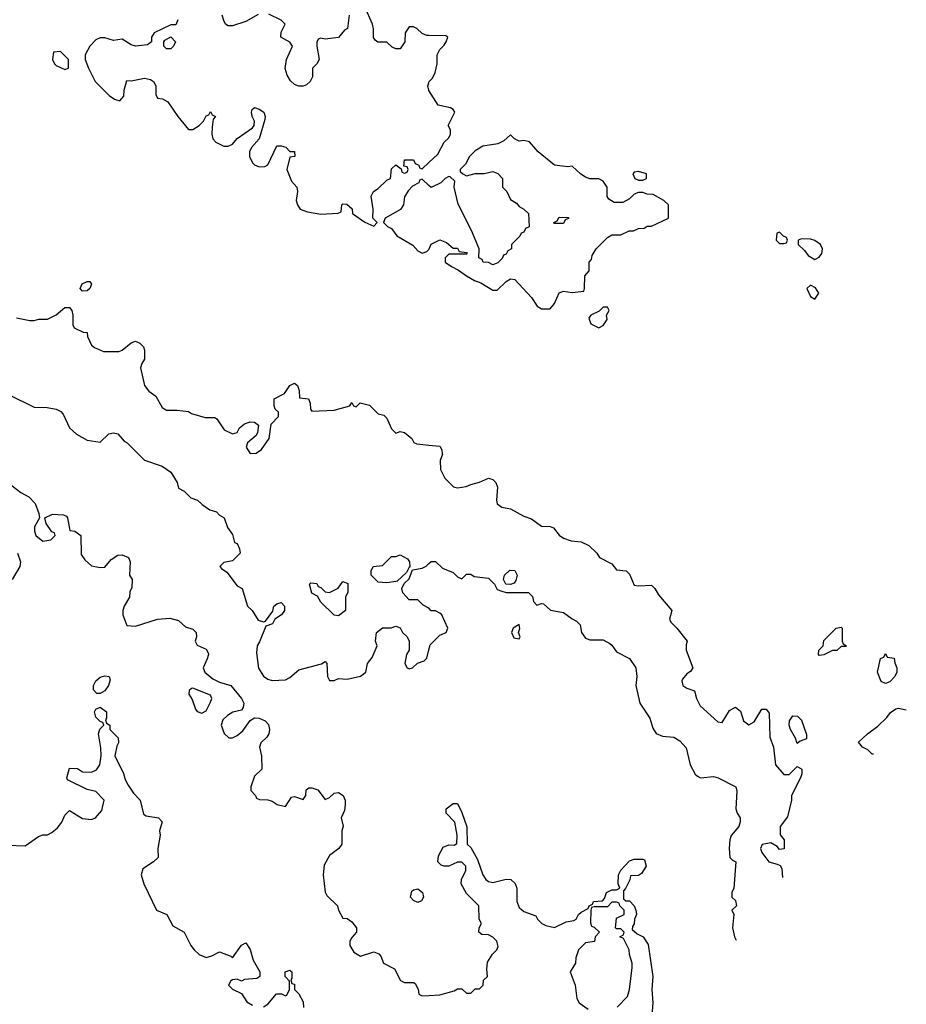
# Model space of a CAD drawing. Header units: inches. Extents: x 2348352 to 2479776, y 460422 to 613655.
# Tile 91 of 256: x 2418145 to 2422165, y 487503 to 491970. Entities that reach past the tile are written whole.
import ezdxf

# ---------------------------------------------------------------- set-up
doc = ezdxf.new("R2010")
doc.units = ezdxf.units.IN
doc.header["$MEASUREMENT"] = 0
for name, color, linetype in [('C4418', 7, 'Continuous'), ('C4419', 7, 'Continuous'), ('C4428', 7, 'Continuous'), ('C4429', 7, 'Continuous')]:
    doc.layers.add(name, color=color, linetype=linetype)

msp = doc.modelspace()

# ---------------------------------------------------------------- linework, layer by layer
at = {"layer": 'C4418', "color": 4}
for points, elevation in [([(2418682, 490000), (2418710, 489972), (2418790, 489944.7), (2418830, 489918), (2418858, 489870), (2418864.7, 489844.7), (2418890.9, 489830.9), (2418921, 489801), (2418950.9, 489790.9), (2418972, 489770), (2419007.1, 489747.1), (2419037.3, 489737.3), (2419050, 489722), (2419071.3, 489710), (2419086.4, 489666.4), (2419110, 489634), (2419118, 489598), (2419130, 489594), (2419142, 489570), (2419144.7, 489550), (2419110, 489515.3), (2419070, 489508), (2419052, 489490), (2419059.6, 489479.6), (2419083.6, 489463.6), (2419130, 489402), (2419154, 489390), (2419178, 489310), (2419198, 489290), (2419226.4, 489246.4), (2419250, 489238), (2419259, 489241), (2419292.9, 489287.1), (2419297.2, 489310), (2419310, 489320.7), (2419330, 489326), (2419346, 489310), (2419344.7, 489290), (2419331.3, 489270), (2419302, 489250), (2419291, 489230), (2419261.4, 489218.6), (2419232.3, 489147.7), (2419220.7, 489130), (2419218, 489098), (2419227.9, 489027.9), (2419250, 488992), (2419270, 488978), (2419290, 488972), (2419350, 488976), (2419370, 488986), (2419410, 489021), (2419512.9, 489047.1), (2419530, 489058), (2419538, 489050), (2419541, 488990), (2419550, 488972), (2419570, 488972), (2419590, 488982), (2419630, 488978), (2419690, 488991.3), (2419714, 489010), (2419722, 489050), (2419743.1, 489076.9), (2419766, 489130), (2419758, 489150), (2419762, 489190), (2419790, 489211.3), (2419828.4, 489211.6), (2419850, 489218), (2419870, 489211.3), (2419881, 489190), (2419901, 489170), (2419911.3, 489150), (2419911.3, 489110), (2419898, 489090), (2419891.3, 489050), (2419902, 489030), (2419910, 489024.7), (2419926, 489030), (2419948.7, 489051.3), (2419978, 489062), (2419990, 489074), (2420000, 489111.5)], 72), ([(2418090.5, 489870.5), (2418150, 489824.7), (2418185.4, 489805.4), (2418215.3, 489775.3), (2418232, 489730), (2418234, 489710), (2418212, 489670), (2418211.3, 489650), (2418218, 489630), (2418250, 489604.7), (2418286, 489610), (2418306, 489630), (2418302, 489642), (2418290, 489646), (2418264.7, 489684.7), (2418258, 489710), (2418292.7, 489727.3), (2418343.5, 489723.5), (2418357.3, 489717.3), (2418361, 489710), (2418372.7, 489652.7), (2418394, 489650), (2418422, 489630), (2418423.6, 489543.6), (2418439.6, 489519.6), (2418470, 489492), (2418510, 489484.7), (2418530, 489486), (2418558.9, 489521.1), (2418590, 489540.7), (2418610, 489542.8), (2418638, 489530), (2418646, 489510), (2418642, 489450), (2418654, 489430), (2418652.7, 489392.7), (2418643.6, 489376.4), (2418642, 489350), (2418618, 489310), (2418612, 489290), (2418612, 489270), (2418630, 489222), (2418670, 489218), (2418769.1, 489250.9), (2418825.6, 489254.4), (2418864.5, 489244.5), (2418896, 489216), (2418930, 489204.7), (2418944.7, 489190), (2418946, 489170), (2418941, 489150), (2418950, 489132), (2418990, 489114.8), (2418998.5, 489098.5), (2419000.7, 489090), (2418994.8, 489070), (2418976, 489030), (2418984.7, 489010), (2419019.8, 488979.8), (2419050, 488964.7), (2419102, 488950), (2419150, 488891.3), (2419161, 488870), (2419158, 488850), (2419150, 488838), (2419111.1, 488828.9), (2419086.4, 488813.6), (2419066.4, 488793.6), (2419058, 488770), (2419071.6, 488731.6), (2419092.7, 488712.7), (2419110, 488712), (2419130, 488722), (2419156.5, 488743.5), (2419189.2, 488790.8), (2419210, 488802.8), (2419230, 488802), (2419258, 488790), (2419273.2, 488773.2), (2419278, 488750), (2419274, 488730), (2419265.5, 488714.5), (2419238, 488690), (2419232, 488670), (2419241, 488630), (2419242, 488570), (2419210, 488538), (2419192, 488490), (2419192.7, 488472.7), (2419214, 488450), (2419218, 488438), (2419232.7, 488432.7), (2419270, 488431.3), (2419290, 488424.7), (2419312, 488410), (2419350, 488401), (2419376.4, 488443.6), (2419390, 488446), (2419430, 488432), (2419442, 488450), (2419443.1, 488476.9), (2419455.3, 488484.7), (2419470, 488486), (2419496.8, 488476.8), (2419530, 488432), (2419550, 488442), (2419570, 488461), (2419590, 488464.7), (2419610.6, 488450.6), (2419621, 488430), (2419621, 488410), (2419616.9, 488383.1), (2419602, 488350), (2419611.3, 488311.3), (2419606, 488290), (2419604.7, 488230), (2419591.3, 488210), (2419550, 488179), (2419525.2, 488134.8), (2419520.7, 488090), (2419530, 488012), (2419537.3, 487997.3), (2419586, 487950), (2419590.9, 487930.9), (2419610, 487894), (2419630, 487892), (2419650, 487878), (2419671.3, 487850), (2419672, 487830), (2419650, 487806), (2419642, 487790), (2419642, 487770), (2419659.6, 487739.6), (2419690, 487722), (2419750, 487742), (2419772.7, 487732.7), (2419782, 487722), (2419794, 487690), (2419843.6, 487663.6), (2419871.6, 487611.6), (2419890, 487602), (2419930, 487602), (2419938, 487598), (2419951.6, 487571.6), (2419954, 487550), (2419970, 487542), (2420000, 487543.5)], 68), ([(2418134.8, 489550), (2418148, 489510), (2418145.5, 489490), (2418110.5, 489430)], 64), ([(2420000, 489300.6), (2419974.6, 489314.6), (2419950, 489338), (2419910, 489338), (2419882, 489370), (2419878, 489390), (2419887.3, 489412.7), (2419910, 489434), (2419926, 489474), (2419970, 489482), (2419988.4, 489491.6), (2420000, 489502.6)], 72), ([(2418090, 488224.7), (2418170, 488222.8), (2418230, 488264.7), (2418250, 488272), (2418270, 488272), (2418290, 488282), (2418315.5, 488304.5), (2418335.3, 488330), (2418350, 488362), (2418370, 488382), (2418430, 488346), (2418470, 488341), (2418488, 488350), (2418517.2, 488382.8), (2418528, 488430), (2418490, 488468), (2418450, 488478), (2418362, 488522), (2418358, 488530), (2418370, 488574), (2418407.3, 488572.7), (2418430, 488558), (2418470, 488556), (2418493.2, 488566.8), (2418508.7, 488590), (2418514, 488630), (2418512.9, 488667.1), (2418502, 488730), (2418508.4, 488751.6), (2418526, 488770), (2418522, 488782), (2418510, 488786), (2418490, 488806), (2418484, 488830), (2418490, 488842), (2418510, 488851.3), (2418538, 488830), (2418538, 488802), (2418534, 488794), (2418538, 488778), (2418554, 488770), (2418554, 488750), (2418591.6, 488711.6), (2418592, 488690), (2418584.9, 488675.1), (2418576, 488630), (2418616, 488550), (2418622.8, 488522.8), (2418636.9, 488496.9), (2418661.4, 488461.4), (2418691, 488430), (2418706.4, 488366.4), (2418718, 488358), (2418774, 488350), (2418791.1, 488331.1), (2418778, 488290), (2418781, 488270), (2418770.8, 488210), (2418772, 488170), (2418752, 488150), (2418702.8, 488117.2), (2418694.8, 488090), (2418707.7, 488050), (2418764.7, 487930), (2418812, 487910), (2418839.6, 487859.6), (2418890.6, 487830.6), (2418921, 487770), (2418936, 487750), (2418958, 487730), (2418990, 487716), (2419016.5, 487723.5), (2419050, 487742), (2419102, 487722), (2419110, 487714), (2419150, 487772), (2419170, 487782), (2419190, 487752), (2419203.5, 487703.5), (2419234, 487650), (2419234, 487630), (2419219.6, 487620.4), (2419164.7, 487615.3), (2419150, 487608), (2419130, 487618), (2419110, 487614), (2419102, 487610), (2419092, 487590), (2419110, 487572), (2419150, 487552), (2419175.3, 487515.3), (2419199.8, 487499.8)], 64), ([(2419250, 487491.3), (2419270, 487504.7), (2419309.2, 487550.8), (2419331, 487551), (2419350, 487542), (2419355.3, 487544.7), (2419368.7, 487570), (2419368.4, 487608.4), (2419348.7, 487630), (2419348.7, 487650), (2419370, 487658), (2419374.4, 487654.4), (2419378, 487650), (2419378, 487622), (2419374, 487614), (2419378, 487598), (2419390, 487594), (2419391.3, 487570), (2419410, 487551.3), (2419430, 487514), (2419431, 487489)], 64)]:
    msp.add_lwpolyline(points, dxfattribs=dict(at, elevation=elevation))
for points, elevation in [([(2419810, 489415.3), (2419770, 489418), (2419738, 489450), (2419738, 489470), (2419748, 489490), (2419790, 489494), (2419830, 489534), (2419850, 489534), (2419870, 489542), (2419903.6, 489523.6), (2419912, 489510), (2419914, 489486), (2419910, 489486), (2419898, 489462), (2419878, 489442), (2419856.9, 489423.1), (2419850, 489422)], 72), ([(2419590, 489266), (2419570, 489268), (2419510, 489328), (2419495.3, 489355.3), (2419470, 489368), (2419458, 489410), (2419464, 489416), (2419491.6, 489411.6), (2419498, 489398), (2419510, 489394), (2419530, 489374), (2419550, 489372), (2419588.4, 489391.6), (2419610, 489422), (2419632.7, 489412.7), (2419632.7, 489372.7), (2419622, 489350), (2419622, 489290)], 72), ([(2418510, 488913.2), (2418494, 488914), (2418479, 488930), (2418479.3, 488950), (2418489.5, 488970.5), (2418510, 488986.8), (2418530, 488994), (2418550.5, 488990.5), (2418555.5, 488975.5), (2418547.3, 488950), (2418530, 488925.2)], 64), ([(2418930, 488938), (2418923.6, 488936.4), (2418912.7, 488927.3), (2418912, 488910), (2418926.4, 488886.4), (2418942, 488842), (2418950, 488832), (2418970, 488824.7), (2418990, 488834), (2419010, 488874), (2419015.3, 488890), (2419010, 488906)], 68), ([(2419950, 487965.2), (2419930, 487974), (2419917.2, 487990), (2419923.3, 488016.7), (2419930, 488022.8), (2419950, 488026.8), (2419971, 488010), (2419976, 487990), (2419966.8, 487973.2)], 68)]:
    msp.add_lwpolyline(points, close=True, dxfattribs=dict(at, elevation=elevation))
at = {"layer": 'C4419', "color": 4}
for points, elevation in [([(2419226, 491994), (2419170, 491962), (2419110, 491942), (2419090, 491942), (2419078, 491950), (2419070, 491966), (2419062, 491990)], 84), ([(2419638, 491990), (2419631, 491930), (2419618, 491922), (2419590, 491889), (2419530, 491882), (2419510, 491886), (2419498, 491882), (2419492, 491868), (2419491.3, 491850), (2419502, 491790), (2419492, 491770), (2419472, 491750), (2419472, 491710), (2419462, 491690), (2419445.4, 491674.6), (2419430, 491668.7), (2419410, 491668.7), (2419390, 491675.3), (2419372.9, 491692.9), (2419358, 491718), (2419348.9, 491748.9), (2419354, 491790), (2419382, 491850), (2419370, 491868), (2419329, 491890), (2419330, 491914), (2419348, 491950), (2419330, 491968), (2419274.6, 491994.6)], 84), ([(2420000, 491897.8), (2419990, 491898), (2419970, 491908), (2419946, 491930), (2419930, 491938), (2419910, 491938), (2419892, 491910), (2419891.3, 491870), (2419870, 491838), (2419850, 491838), (2419834, 491846), (2419810, 491868), (2419768.7, 491868.7), (2419756.4, 491876.4), (2419748.9, 491888.9), (2419748.9, 491928.9), (2419744, 491950), (2419710, 492028)], 84), ([(2418862, 491970), (2418852.7, 491947.3), (2418830, 491946), (2418754, 491910), (2418742, 491890), (2418742, 491870), (2418723.6, 491856.4), (2418669.3, 491849.3), (2418650, 491855.3), (2418610, 491882), (2418570, 491875.3), (2418530, 491888), (2418510, 491888), (2418490, 491878), (2418462, 491850), (2418442, 491810), (2418442, 491790), (2418456, 491750), (2418486.8, 491690), (2418550, 491626), (2418574, 491610), (2418598, 491602), (2418616.4, 491623.6), (2418618, 491650), (2418630, 491694), (2418650, 491692), (2418710, 491704.7), (2418738, 491698), (2418752, 491690), (2418762, 491670), (2418762, 491630), (2418770, 491614), (2418791.6, 491611.6), (2418816.9, 491596.9), (2418861, 491530), (2418910, 491472), (2418930, 491472), (2418958, 491490), (2418978, 491510), (2418990, 491534), (2419002, 491538), (2419010, 491554), (2419018, 491538), (2419032, 491530), (2419022, 491518), (2419016.9, 491483.1), (2419016, 491450), (2419021, 491430), (2419034.4, 491414.4), (2419070, 491396), (2419090, 491396), (2419110, 491406), (2419130, 491431), (2419200.4, 491479.6), (2419208, 491490), (2419208.7, 491510), (2419199, 491530), (2419195.3, 491550), (2419198, 491562), (2419210, 491571), (2419230, 491564.7), (2419251, 491550), (2419258, 491530), (2419256.9, 491516.9), (2419231, 491430), (2419196, 491390), (2419186.8, 491370), (2419186.8, 491350), (2419200.4, 491320.4), (2419210, 491310.8), (2419230, 491302), (2419256, 491304), (2419269.2, 491310.8), (2419310, 491398), (2419330, 491398), (2419350.9, 491390.9), (2419370, 491372), (2419390, 491372), (2419392, 491350), (2419370, 491346), (2419356, 491290), (2419376.9, 491236.9), (2419402, 491210), (2419404.7, 491190), (2419398.8, 491150), (2419404, 491130), (2419416, 491110), (2419450, 491098.4), (2419510, 491087.7), (2419588, 491092), (2419602, 491098), (2419606, 491130), (2419610, 491134), (2419627.3, 491132.7), (2419651.6, 491111.6), (2419654, 491090), (2419710, 491052), (2419750, 491034), (2419766, 491050), (2419746, 491070), (2419748, 491110), (2419738, 491170), (2419748.9, 491191.1), (2419770, 491204.7), (2419810, 491242), (2419826, 491250), (2419830, 491294), (2419850, 491312), (2419874, 491294), (2419878, 491278), (2419890, 491274), (2419902, 491278), (2419906, 491290), (2419902, 491302), (2419886, 491306), (2419890, 491334), (2419930, 491334), (2419938, 491318), (2419954, 491310), (2419958, 491298), (2419970, 491294), (2420000, 491322)], 84), ([(2420000, 491648.4), (2419999, 491650), (2419995.3, 491670), (2420000, 491684)], 84), ([(2420000, 491217.5), (2419970, 491246), (2419958, 491242), (2419954, 491230), (2419925.4, 491214.6), (2419906.4, 491193.6), (2419890, 491166), (2419884.7, 491130), (2419871.1, 491108.9), (2419802, 491070), (2419794, 491050), (2419811.6, 491031.6), (2419830, 491022), (2419854, 490990), (2419927.1, 490947.1), (2419950, 490921), (2419970, 490911), (2419990, 490918), (2420000, 490928)], 84), ([(2418130, 490618), (2418190, 490604.7), (2418210, 490604.7), (2418231.6, 490611.6), (2418270, 490612), (2418310, 490631.3), (2418350, 490664.7), (2418370, 490664.7), (2418381, 490650), (2418386, 490630), (2418386, 490586), (2418391.6, 490571.6), (2418432.7, 490552.7), (2418451.1, 490551.1), (2418452.7, 490532.7), (2418470, 490494), (2418483.6, 490483.6), (2418525.4, 490465.4), (2418594.6, 490465.4), (2418608.9, 490471.1), (2418650, 490504.7), (2418670, 490511), (2418690, 490502), (2418705.4, 490485.4), (2418711, 490470), (2418710.7, 490429.3), (2418698, 490410), (2418692, 490390), (2418711.3, 490310), (2418730, 490284.7), (2418762, 490262), (2418791.3, 490210), (2418810, 490198.8), (2418858.8, 490198.8), (2418910, 490192), (2418923.6, 490183.6), (2418985.4, 490165.4), (2419030, 490164.7), (2419038.8, 490158.8), (2419072, 490110), (2419110, 490091.3), (2419130, 490098), (2419142, 490118), (2419163.3, 490136.7), (2419190, 490145.5), (2419210, 490144), (2419226.8, 490130), (2419223.4, 490096.6), (2419217.1, 490082.9), (2419178, 490050), (2419171.3, 490030), (2419190, 490002), (2419216.4, 490003.6), (2419240.4, 490019.6), (2419275.3, 490070), (2419285.6, 490134.4), (2419318, 490170), (2419318, 490190), (2419303.7, 490203.7), (2419298.6, 490218.6), (2419299, 490250), (2419345.2, 490274.8), (2419369, 490310), (2419390, 490321), (2419404.7, 490310), (2419411.6, 490288.4), (2419414, 490254), (2419454, 490250), (2419462, 490230), (2419463.6, 490203.6), (2419470, 490194), (2419570, 490198), (2419642, 490218), (2419650, 490234), (2419658, 490218), (2419670, 490214), (2419688, 490232), (2419730, 490221), (2419770, 490182), (2419795.3, 490175.3), (2419810, 490162), (2419830, 490114), (2419850, 490094), (2419870, 490102), (2419890, 490098), (2419922, 490070), (2419931.6, 490051.6), (2419945.4, 490045.4), (2420000, 490040.5)], 76), ([(2418091.1, 490271.1), (2418210, 490212), (2418268.9, 490211.1), (2418310, 490203), (2418331.9, 490191.9), (2418341.1, 490181.1), (2418370, 490118), (2418402, 490090), (2418450, 490062), (2418510, 490054), (2418548.4, 490091.6), (2418570, 490096), (2418590, 490090.8), (2418618, 490058), (2418632, 490050), (2418682, 490000)], 72)]:
    msp.add_lwpolyline(points, dxfattribs=dict(at, elevation=elevation))
for points, elevation in [([(2418810, 491838), (2418798, 491850), (2418798, 491870), (2418803.1, 491876.9), (2418830, 491892), (2418851.3, 491870), (2418842, 491850), (2418830, 491838)], 84), ([(2418330, 491826), (2418298, 491822), (2418294, 491790), (2418302, 491770), (2418310, 491762), (2418350, 491744.7), (2418366, 491750), (2418366, 491790)], 84), ([(2418430, 490739), (2418419, 490750), (2418427.9, 490772.1), (2418450, 490782.8), (2418462, 490782), (2418470.7, 490770), (2418462.8, 490750), (2418450, 490739.3)], 76)]:
    msp.add_lwpolyline(points, close=True, dxfattribs=dict(at, elevation=elevation))
at = {"layer": 'C4428', "color": 4}
for points, elevation in [([(2420060.9, 490000), (2420061, 489999), (2420051.3, 489970), (2420052, 489930), (2420072, 489890), (2420111.1, 489851.1), (2420130, 489846), (2420168.4, 489851.6), (2420190, 489862), (2420230, 489871.3), (2420270, 489890.8), (2420290, 489884), (2420304, 489870), (2420310.8, 489850), (2420306, 489790), (2420310, 489774), (2420330, 489758), (2420370, 489751.3), (2420430, 489718), (2420465.4, 489705.4), (2420510, 489672), (2420550, 489671.3), (2420565.4, 489665.4), (2420590, 489632), (2420610, 489618), (2420645.4, 489605.4), (2420690, 489602), (2420725.4, 489585.4), (2420762, 489550), (2420774, 489530), (2420830, 489502), (2420850, 489474), (2420894, 489470), (2420910, 489454), (2420930, 489404.7), (2420950, 489401), (2421010, 489404.7), (2421024.7, 489390), (2421040.5, 489360.5), (2421102, 489290), (2421091.3, 489250), (2421096.9, 489236.9), (2421124.7, 489210), (2421171.3, 489150), (2421166, 489134), (2421166, 489110), (2421196, 489030), (2421186.4, 489013.6), (2421170, 489002), (2421150, 488978), (2421147.3, 488970), (2421152, 488950), (2421170, 488938), (2421204.7, 488924.7), (2421214, 488890), (2421230, 488858), (2421310, 488784.7), (2421330, 488782), (2421363.1, 488836.9), (2421390, 488852), (2421413, 488833), (2421426, 488790), (2421450, 488771), (2421475.1, 488784.9), (2421510, 488842), (2421530, 488842), (2421543.6, 488823.6), (2421545.4, 488714.6), (2421562.8, 488670), (2421571.3, 488590), (2421610, 488546), (2421634, 488546), (2421670, 488582), (2421690.7, 488570.7), (2421690.9, 488549.1), (2421684.7, 488530), (2421644.7, 488450), (2421644.7, 488430), (2421626.4, 488353.6), (2421592, 488310), (2421592.7, 488272.7), (2421611.3, 488250), (2421611.6, 488208.4), (2421590, 488206), (2421579, 488219), (2421550, 488235.3), (2421511.1, 488228.9), (2421502.8, 488210), (2421510, 488192), (2421542, 488150), (2421579.6, 488139.6), (2421592.7, 488132.7), (2421599.6, 488119.6), (2421603.7, 488079)], 76), ([(2420000, 489502.6), (2420010, 489512), (2420030, 489512), (2420062, 489482), (2420110, 489462), (2420130, 489442), (2420150, 489434), (2420170, 489454), (2420190, 489454), (2420204.7, 489444.7), (2420270, 489436), (2420298, 489410), (2420310, 489384.7), (2420330, 489378), (2420350, 489372), (2420451.6, 489371.6), (2420470, 489354), (2420474, 489330), (2420490, 489314), (2420510, 489322), (2420519.6, 489319.6), (2420551.1, 489291.1), (2420610, 489281), (2420650, 489251.3), (2420670, 489242), (2420685.4, 489225.4), (2420691.3, 489190), (2420710, 489164.7), (2420730, 489156), (2420790, 489156), (2420819.8, 489139.8), (2420830, 489132), (2420850, 489102), (2420910, 489072), (2420938, 489030), (2420942.8, 488990), (2420938.8, 488950), (2420956, 488870), (2421001.4, 488801.4), (2421015.3, 488755.3), (2421030, 488732), (2421059.6, 488719.6), (2421110, 488714.8), (2421138.5, 488698.5), (2421166.8, 488666.8), (2421184.7, 488590), (2421207.5, 488547.5), (2421218, 488538), (2421230.9, 488530.9), (2421290, 488536), (2421310.9, 488530.9), (2421392, 488490), (2421396, 488470), (2421391, 488390), (2421398, 488370), (2421412, 488350), (2421411.6, 488331.6), (2421404.7, 488310), (2421371.1, 488268.9), (2421364.7, 488250), (2421361, 488210), (2421364.7, 488170), (2421376.9, 488156.9), (2421392, 488150), (2421382, 488030), (2421374, 488010), (2421374, 487990), (2421390, 487974), (2421394, 487950), (2421374, 487930), (2421382, 487910), (2421376, 487850), (2421386, 487810), (2421393.6, 487793.9)], 72), ([(2420000, 489111.5), (2420006, 489134), (2420050, 489178), (2420078, 489190), (2420086, 489210), (2420058, 489270), (2420050, 489278), (2420030, 489288), (2420010, 489288), (2420000.4, 489300.4), (2420000, 489300.6)], 72), ([(2422015.9, 488638.1), (2422010, 488638), (2421990, 488658), (2421966, 488670), (2421947.3, 488692.7), (2421988, 488730), (2422035.1, 488764.9), (2422075.9, 488804.1), (2422092.5, 488827.5), (2422116.5, 488843.5), (2422130, 488846.8), (2422164.6, 488839.9)], 76), ([(2420000, 487543.5), (2420050, 487546), (2420115.3, 487564.7), (2420130, 487574), (2420150, 487574), (2420170, 487554), (2420190, 487554), (2420210, 487574), (2420230, 487574), (2420246, 487590), (2420247.3, 487612.7), (2420266, 487630), (2420262, 487662), (2420265.6, 487694.4), (2420289.1, 487730.9), (2420308, 487750), (2420314.6, 487765.4), (2420308, 487790), (2420290, 487808), (2420270, 487818), (2420240.4, 487820.4), (2420226, 487830), (2420228, 487850), (2420238, 487870), (2420228, 487890), (2420226, 487950), (2420170, 488006), (2420146, 488050), (2420148, 488070), (2420168, 488110), (2420168, 488130), (2420150, 488148), (2420130, 488148), (2420090.7, 488129.3), (2420070, 488129.3), (2420055.1, 488135.1), (2420041.2, 488150), (2420043.2, 488176.8), (2420064.1, 488215.9), (2420090, 488226.8), (2420114, 488226), (2420127.3, 488232.7), (2420128, 488270), (2420118, 488330), (2420078, 488370), (2420078, 488390), (2420110, 488414), (2420130, 488414), (2420150, 488374), (2420171.6, 488308.4), (2420174, 488230), (2420190, 488214), (2420219.8, 488159.8), (2420244.7, 488090), (2420258, 488070), (2420270, 488061), (2420290, 488056), (2420350, 488071), (2420372, 488070), (2420391, 488051), (2420398, 488030), (2420398, 487970), (2420410, 487942), (2420430, 487924.7), (2420484.7, 487904.7), (2420492, 487890), (2420512, 487870), (2420530, 487861), (2420570, 487852), (2420623.1, 487876.9), (2420657.2, 487882.8), (2420668, 487890), (2420678, 487910), (2420690, 487922), (2420722, 487938), (2420726, 487950), (2420742, 487958), (2420746, 487970), (2420787.3, 487972.7), (2420796.4, 487983.6), (2420806, 488010), (2420830, 488022), (2420850, 488022), (2420866, 488030), (2420858, 488050), (2420859, 488090), (2420870, 488112), (2420910, 488154), (2420930, 488162), (2420970, 488162), (2420978, 488158), (2420984.7, 488130), (2420963.6, 488096.4), (2420950, 488088), (2420914, 488086), (2420911.6, 488068.4), (2420891.6, 488028.4), (2420882, 488018), (2420882, 487982), (2420892.7, 487972.7), (2420910, 487972), (2420930.8, 487950.8), (2420938, 487930), (2420942, 487910), (2420932, 487890), (2420931.1, 487868.9), (2420923.6, 487856.4), (2420922, 487842), (2420943.6, 487823.6), (2420972, 487810), (2420994, 487774), (2421016, 487630), (2421010.8, 487570), (2421014.8, 487510), (2421011.1, 487451.1)], 68), ([(2420854, 487490), (2420900.9, 487539.1), (2420909.3, 487570), (2420921.2, 487670), (2420921.2, 487690), (2420909, 487730), (2420908.7, 487750), (2420882, 487802), (2420866, 487810), (2420882, 487818), (2420886, 487830), (2420870, 487846), (2420850, 487846), (2420846, 487850), (2420850, 487894), (2420886, 487910), (2420886, 487930), (2420866, 487950), (2420862, 487962), (2420850, 487966), (2420830, 487966), (2420810, 487946), (2420750, 487946), (2420738, 487942), (2420734, 487930), (2420732.7, 487872.7), (2420738, 487858), (2420750, 487854), (2420774, 487830), (2420754, 487810), (2420751.1, 487788.9), (2420710, 487782), (2420678, 487750), (2420666.4, 487713.6), (2420664.7, 487690), (2420641, 487650), (2420662.8, 487590), (2420671, 487530), (2420681, 487510), (2420722, 487482)], 68)]:
    msp.add_lwpolyline(points, dxfattribs=dict(at, elevation=elevation))
for points, elevation in [([(2420370, 489408), (2420348.7, 489408.7), (2420339, 489430), (2420342.7, 489450), (2420367.6, 489472.4), (2420390, 489470.8), (2420400.7, 489450), (2420394, 489426), (2420386, 489414)], 72), ([(2420410, 489226), (2420382, 489210), (2420374, 489190), (2420385.4, 489165.4), (2420410, 489162), (2420414, 489170), (2420406, 489190), (2420412.1, 489207.9)], 72), ([(2421770, 489086), (2421766, 489090), (2421768, 489110), (2421788, 489130), (2421790, 489154), (2421846, 489210), (2421870, 489214), (2421874, 489210), (2421874, 489150), (2421878, 489138), (2421894, 489130), (2421890, 489126), (2421870, 489126), (2421850, 489108), (2421830, 489108), (2421790, 489088)], 76), ([(2422070, 488958), (2422050, 488968), (2422034, 489010), (2422048, 489072), (2422062, 489078), (2422070, 489094), (2422078, 489078), (2422110, 489074), (2422112.7, 489052.7), (2422122, 489030), (2422122, 489010), (2422112, 488990), (2422090, 488966)], 76), ([(2421670, 488686), (2421662, 488710), (2421639, 488750), (2421634, 488770), (2421635.3, 488790), (2421650, 488811.3), (2421671, 488811), (2421690, 488792), (2421712.7, 488727.3), (2421712.7, 488707.3), (2421683.6, 488696.4)], 76)]:
    msp.add_lwpolyline(points, close=True, dxfattribs=dict(at, elevation=elevation))
at = {"layer": 'C4429', "color": 4}
for points, elevation in [([(2420000, 491684), (2420002, 491690), (2420016, 491704), (2420029, 491730), (2420037.2, 491770), (2420038, 491810), (2420050, 491834), (2420070, 491854), (2420078, 491870), (2420086, 491890), (2420076.4, 491896.4), (2420000, 491897.8)], 84), ([(2420000, 491322), (2420040.4, 491359.6), (2420070, 491414), (2420090, 491434), (2420098, 491450), (2420098, 491470), (2420088, 491490), (2420117.2, 491550), (2420110, 491562), (2420098, 491570), (2420042, 491582), (2420000, 491648.4)], 84), ([(2420000, 490928), (2420002, 490930), (2420010, 490952), (2420050, 490972), (2420079.6, 490959.6), (2420110, 490934), (2420130, 490934), (2420138, 490918), (2420170, 490914), (2420174, 490910), (2420170, 490906), (2420090, 490906), (2420074, 490890), (2420074, 490870), (2420102, 490850), (2420133.7, 490833.7), (2420170, 490807.3), (2420206.6, 490786.6), (2420236.1, 490776.1), (2420290, 490742.8), (2420310, 490742.8), (2420350, 490782), (2420370, 490794), (2420390, 490792), (2420464.7, 490710), (2420490.9, 490670.9), (2420510, 490658), (2420550, 490658), (2420570, 490682), (2420590, 490731.3), (2420610, 490738), (2420650, 490732), (2420702, 490738), (2420706, 490750), (2420707.3, 490807.3), (2420726, 490830), (2420726, 490870), (2420738, 490882), (2420740.4, 490899.6), (2420758, 490930), (2420810, 490982), (2420830, 490994), (2420870, 490994), (2420908.4, 491011.6), (2420927.3, 491012.7), (2420950, 491022), (2420976.4, 491023.6), (2420990, 491034), (2421010, 491034), (2421086, 491070), (2421086, 491130), (2421066, 491150), (2421016.4, 491176.4), (2420990, 491178), (2420970, 491186), (2420950, 491186), (2420930, 491178), (2420910, 491158), (2420879.6, 491140.4), (2420840.4, 491140.4), (2420816.4, 491156.4), (2420808.4, 491168.4), (2420808, 491210), (2420790, 491238), (2420770, 491248), (2420730, 491248), (2420710, 491255.3), (2420688.9, 491268.9), (2420650, 491306), (2420630, 491302), (2420569.3, 491309.3), (2420496, 491370), (2420456, 491416), (2420430, 491422), (2420410, 491419), (2420388, 491430), (2420370, 491448), (2420339.3, 491420.7), (2420312.8, 491407.2), (2420244.5, 491395.5), (2420210, 491375.3), (2420184.7, 491350), (2420165.4, 491314.6), (2420142, 491290), (2420142, 491282), (2420154, 491270), (2420170, 491262), (2420210, 491272), (2420250, 491272), (2420290, 491282), (2420312.7, 491272.7), (2420334, 491250), (2420334, 491210), (2420354, 491190), (2420370, 491154), (2420396.9, 491136.9), (2420410, 491122), (2420431.1, 491111.1), (2420452, 491090), (2420454, 491030), (2420438, 491022), (2420430, 491006), (2420418, 491002), (2420412.7, 490987.3), (2420374, 490950), (2420374, 490930), (2420358, 490922), (2420350, 490906), (2420338, 490902), (2420332.7, 490887.3), (2420312.7, 490867.3), (2420290, 490858), (2420270, 490868), (2420246, 490870), (2420242, 490882), (2420226, 490890), (2420228, 490930), (2420192.9, 491012.9), (2420132.9, 491132.9), (2420115.3, 491210), (2420118, 491238), (2420096.4, 491256.4), (2420090, 491258), (2420074, 491250), (2420054, 491230), (2420010, 491208), (2420000, 491217.5)], 84), ([(2420000, 490040.5), (2420050, 490036), (2420058.5, 490018.5), (2420060.9, 490000)], 76)]:
    msp.add_lwpolyline(points, dxfattribs=dict(at, elevation=elevation))
at = {"layer": 'C4429', "color": 4, "elevation": 84}
for points in [[(2420950, 491282), (2420930, 491278), (2420924.7, 491270), (2420934, 491250), (2420950, 491242), (2420970, 491242), (2420986, 491250), (2420986, 491270)], [(2420570, 491046), (2420566, 491050), (2420582, 491058), (2420590, 491074), (2420632.7, 491072.7), (2420632.7, 491067.3), (2420618, 491062), (2420610, 491046)], [(2421590, 491006), (2421578, 491002), (2421574, 490970), (2421590, 490954), (2421610, 490954), (2421622, 490958), (2421626, 490970), (2421622, 490982), (2421607.3, 490987.3)], [(2421690, 490975.3), (2421674, 490970), (2421674, 490950), (2421703.6, 490923.6), (2421719.6, 490899.6), (2421750, 490882), (2421770, 490892), (2421782, 490910), (2421784, 490930), (2421775.3, 490950), (2421750, 490968.7), (2421730, 490974)], [(2421730, 490766), (2421714, 490750), (2421730, 490714), (2421750, 490702), (2421768, 490730), (2421752.9, 490752.9)], [(2420810, 490666), (2420790, 490666), (2420772.7, 490647.3), (2420734, 490630), (2420724.7, 490615.3), (2420734, 490590), (2420770, 490572), (2420790, 490582), (2420808, 490610), (2420806, 490630), (2420818, 490650)]]:
    msp.add_lwpolyline(points, close=True, dxfattribs=at)

doc.saveas('drawing.dxf')
